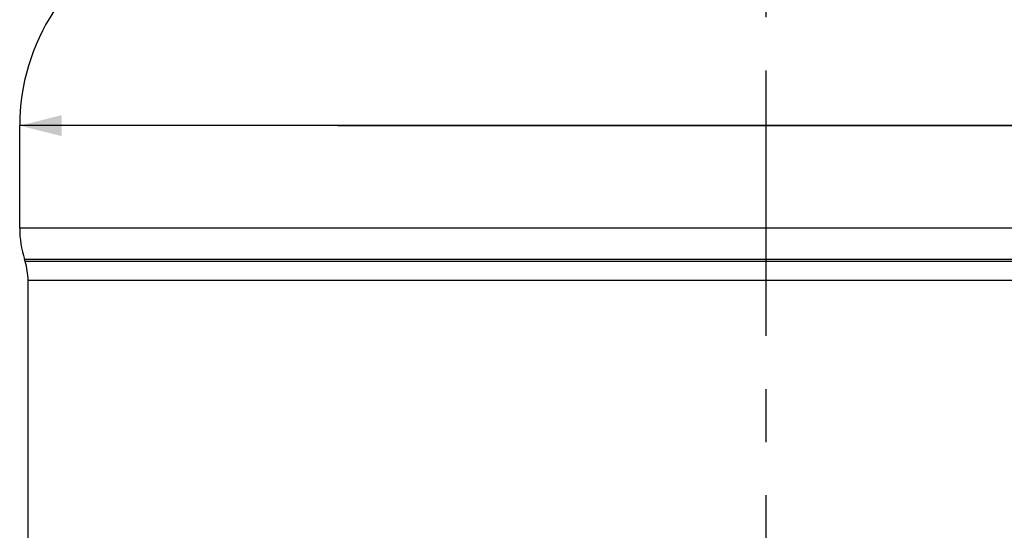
# Model space of a CAD drawing. Header units: millimetres. Extents: x 8 to 586, y 8 to 412.
# Tile 48 of 58: x 307 to 354, y 277 to 302. Entities that reach past the tile are written whole.
import ezdxf

# ---------------------------------------------------------------- set-up
doc = ezdxf.new("R2010")
doc.units = ezdxf.units.MM
doc.linetypes.add('CENTERX2', pattern=[20.32, 12.7, -2.54, 2.54, -2.54])
for name, color, linetype in [('CENTERLINE', 4, 'CENTERX2'), ('DETAIL', 3, 'Continuous'), ('DIMENSIONS', 2, 'Continuous')]:
    doc.layers.add(name, color=color, linetype=linetype)
doc.layers.add('OUTLINE', color=7, linetype='Continuous', lineweight=25)
doc.styles.add('SLDTEXTSTYLE0', font='TXT', dxfattribs={"width": 0.75})
doc.dimstyles.new('SLDDIMSTYLE6', dxfattribs={"dimtxt": 3.5, "dimasz": 2, "dimexe": 0, "dimexo": 0.0625, "dimgap": 0.875, "dimtad": 1, "dimrnd": 1e-09, "dimzin": 12, "dimdsep": 46, "dimtxsty": 'SLDTEXTSTYLE0', "dimsah": 1, "dimcen": 0.09, "dimadec": 0, "dimazin": 3, "dimtfac": 1, "dimtofl": 0, "dimtmove": 0, "dimatfit": 3, "dimfxl": 0, "dimfrac": 2, "dimtolj": 1, "dimtzin": 12, "dimarcsym": 0})

# ---------------------------------------------------------------- blocks, each defined once
blk = doc.blocks.new('_D_23')
at = {"layer": 'DIMENSIONS'}
for q in [(307.351, 296.79), (397.944, 296.79)]:
    blk.add_line((378.701, 296.79), q, dxfattribs=at)
for points in [[(307.351, 296.79), (309.351, 296.29), (309.351, 297.29)], [(378.701, 296.79), (376.701, 297.29), (376.701, 296.29)]]:
    blk.add_solid(points, dxfattribs=at)
at = {"layer": 'DIMENSIONS', "char_height": 3.5, "attachment_point": 1, "style": 'SLDTEXTSTYLE0'}
for s, insert in [('%%c', (381.028, 301.301)), ('71,35', (386.306, 301.355))]:
    blk.add_mtext(s, dxfattribs=dict(at, insert=insert))

msp = doc.modelspace()

# ---------------------------------------------------------------- linework, layer by layer
at = {"layer": 'CENTERLINE'}
msp.add_line((343.02557, 401.03352), (343.02557, 148.79667), dxfattribs=at)
at = {"layer": 'DETAIL'}
for p, q in [((322.56323, 296.78953), (307.35057, 296.78953)), ((378.70057, 291.88973), (307.35057, 291.88973)), ((378.47023, 290.3896), (307.58091, 290.3896)), ((378.43878, 290.2896), (307.61236, 290.2896)), ((378.30057, 289.38953), (307.75057, 289.38953))]:
    msp.add_line(p, q, dxfattribs=at)
msp.add_open_spline([(322.56323, 296.78953), (325.53847, 296.78953), (328.83389, 296.78953), (335.76189, 296.78953), (339.39347, 296.78953), (346.65767, 296.78953), (350.28925, 296.78953), (357.21725, 296.78953), (360.51266, 296.78953), (363.48791, 296.78953)], degree=3, knots=[0, 0, 0, 0, 0.25, 0.25, 0.5, 0.5, 0.75, 0.75, 1, 1, 1, 1], dxfattribs=at)
at = {"layer": 'OUTLINE'}
for p, q in [((307.35057, 291.88973), (307.35057, 296.78953)), ((307.61236, 290.2896), (307.58091, 290.3896)), ((307.75057, 196.27238), (307.75057, 289.38953))]:
    msp.add_line(p, q, dxfattribs=at)
for centre, radius, start, end in [((317.35057, 296.78953), 10, 146.821068, 180), ((312.35057, 291.88973), 5, 180, 197.459088), ((304.75057, 289.38953), 3, 0, 17.459088)]:
    msp.add_arc(centre, radius, start, end, dxfattribs=at)

# ---------------------------------------------------------------- dimensions: what is measured, and where the dimension line sits
at = {"layer": 'DIMENSIONS'}
dim = msp.add_linear_dim(base=(307.35057, 296.78953), p1=(378.70057, 296.78953), p2=(307.35057, 296.78953), text='%%c<>', dimstyle='SLDDIMSTYLE6', dxfattribs=at)
dim.commit()
dim.dimension.update_dxf_attribs({"geometry": '_D_23', "text_midpoint": (389.48603, 296.78953), "dimtype": 160})

doc.saveas('drawing.dxf')
